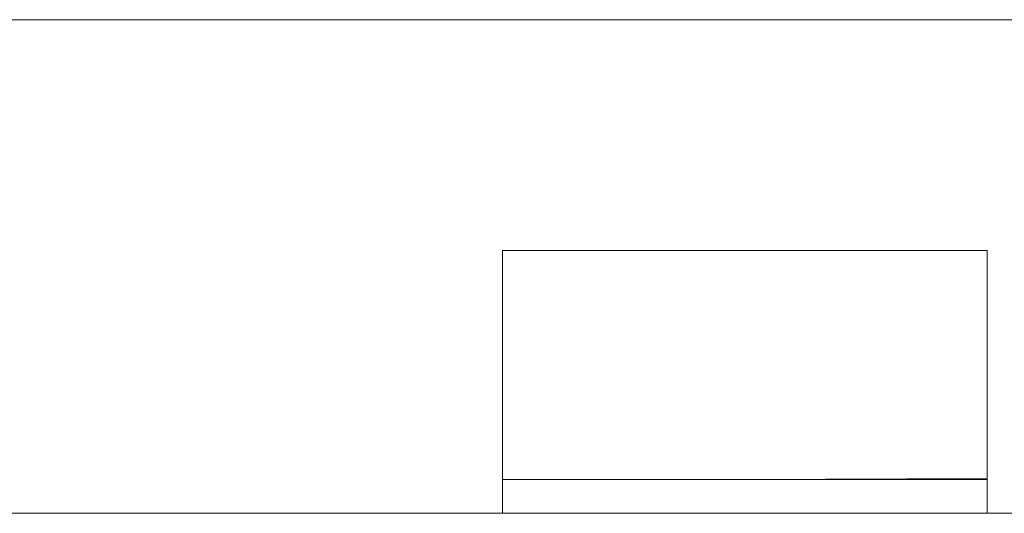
# Model space of a CAD drawing. Header units: millimetres. Extents: x -850 to 154668, y -24973 to 71030.
# Tile 45 of 212: x 41324 to 41425, y 22823 to 22874. Entities that reach past the tile are written whole.
import ezdxf

# ---------------------------------------------------------------- set-up
doc = ezdxf.new("R2010")
doc.units = ezdxf.units.MM
doc.header["$MEASUREMENT"] = 0
doc.layers.add('New_66 Transportvoorzieningen', color=7, linetype='Continuous')

# ---------------------------------------------------------------- blocks, each defined once
blk = doc.blocks.new('#2D lift easy 1462x1520')
at = {"layer": 'New_66 Transportvoorzieningen', "color": 7, "linetype": 'Continuous', "lineweight": 0}
for p, q in [((368.38, 14334.85), (368.38, 12905.85)), ((419.35, 13890.35), (419.35, 13350.35)), ((419.35, 13890.35), (419.35, 13350.35)), ((419.35, 13890.35), (419.35, 13350.35)), ((419.35, 13890.35), (419.35, 13350.35)), ((419.35, 13890.35), (419.35, 13350.35)), ((419.35, 13890.35), (419.35, 13350.35)), ((419.35, 13890.35), (419.35, 13350.35)), ((419.35, 13890.35), (419.35, 13350.35)), ((419.35, 13890.35), (419.35, 13350.35)), ((419.35, 13890.35), (419.35, 13350.35)), ((371.74, 13716.21), (368.38, 13716.21)), ((371.88, 13716.21), (371.74, 13716.21)), ((371.88, 13716.21), (371.92, 13716.21)), ((371.88, 13716.21), (371.88, 13666.21)), ((371.92, 13716.21), (371.97, 13716.21)), ((383.45, 13716.21), (371.97, 13716.21)), ((392.44, 13716.21), (383.45, 13716.21)), ((392.44, 13716.21), (392.51, 13716.21)), ((392.51, 13716.21), (392.61, 13716.21)), ((392.61, 13716.21), (392.69, 13716.21)), ((392.69, 13716.21), (392.77, 13716.21)), ((392.8, 13716.21), (392.77, 13716.21)), ((393.13, 13716.21), (392.8, 13716.21)), ((395.5, 13716.21), (393.13, 13716.21)), ((395.51, 13716.21), (395.5, 13716.21)), ((395.51, 13666.21), (395.51, 13716.21)), ((371.88, 13706.21), (371.88, 13706.21)), ((371.88, 13691.21), (371.88, 13691.21)), ((371.88, 13691.21), (371.97, 13666.21)), ((368.38, 13666.21), (371.74, 13666.21)), ((371.74, 13666.21), (371.88, 13666.21)), ((371.89, 13666.21), (371.88, 13666.21)), ((371.97, 13666.21), (371.89, 13666.21)), ((371.97, 13666.21), (371.99, 13666.21)), ((371.99, 13666.21), (372.01, 13666.21)), ((372.01, 13666.21), (372.03, 13666.21)), ((372.03, 13666.21), (372.05, 13666.21)), ((372.05, 13666.21), (372.06, 13666.21)), ((372.06, 13666.21), (372.08, 13666.21)), ((372.08, 13666.21), (372.1, 13666.21)), ((372.1, 13666.21), (372.12, 13666.21)), ((372.12, 13666.21), (372.15, 13666.21)), ((372.15, 13666.21), (372.17, 13666.21)), ((372.17, 13666.21), (372.19, 13666.21)), ((372.19, 13666.21), (372.21, 13666.21)), ((372.21, 13666.21), (372.23, 13666.21)), ((372.23, 13666.21), (372.25, 13666.21)), ((372.25, 13666.21), (372.27, 13666.21)), ((372.27, 13666.21), (372.3, 13666.21)), ((372.3, 13666.21), (372.32, 13666.21)), ((372.32, 13666.21), (372.34, 13666.21)), ((372.34, 13666.21), (372.37, 13666.21)), ((372.37, 13666.21), (372.39, 13666.21)), ((372.39, 13666.21), (372.41, 13666.21)), ((372.41, 13666.21), (372.44, 13666.21)), ((372.44, 13666.21), (372.46, 13666.21)), ((372.46, 13666.21), (372.48, 13666.21)), ((372.48, 13666.21), (372.51, 13666.21)), ((372.51, 13666.21), (372.53, 13666.21)), ((372.53, 13666.21), (372.56, 13666.21)), ((372.56, 13666.21), (372.58, 13666.21)), ((372.58, 13666.21), (372.61, 13666.21)), ((372.61, 13666.21), (372.63, 13666.21)), ((372.63, 13666.21), (372.66, 13666.21)), ((372.66, 13666.21), (372.68, 13666.21)), ((372.68, 13666.21), (372.71, 13666.21)), ((372.71, 13666.21), (372.73, 13666.21)), ((372.73, 13666.21), (372.76, 13666.21)), ((372.76, 13666.21), (372.78, 13666.21)), ((372.78, 13666.21), (372.81, 13666.21)), ((372.81, 13666.21), (372.83, 13666.21)), ((372.83, 13666.21), (372.86, 13666.21)), ((372.86, 13666.21), (372.88, 13666.21)), ((372.88, 13666.21), (372.91, 13666.21)), ((372.91, 13666.21), (372.93, 13666.21)), ((372.93, 13666.21), (372.96, 13666.21)), ((372.96, 13666.21), (372.98, 13666.21)), ((372.98, 13666.21), (373.01, 13666.21)), ((373.01, 13666.21), (373.04, 13666.21)), ((373.04, 13666.21), (373.06, 13666.21)), ((373.06, 13666.21), (373.09, 13666.21)), ((373.09, 13666.21), (373.11, 13666.21)), ((373.11, 13666.21), (373.14, 13666.21)), ((373.14, 13666.21), (373.16, 13666.21)), ((373.16, 13666.21), (373.19, 13666.21)), ((373.19, 13666.21), (373.21, 13666.21)), ((373.21, 13666.21), (373.24, 13666.21)), ((373.24, 13666.21), (373.27, 13666.21)), ((373.27, 13666.21), (373.29, 13666.21)), ((373.29, 13666.21), (373.32, 13666.21)), ((373.32, 13666.21), (373.34, 13666.21)), ((373.34, 13666.21), (373.37, 13666.21)), ((373.37, 13666.21), (373.39, 13666.21)), ((373.39, 13666.21), (373.42, 13666.21)), ((373.42, 13666.21), (373.44, 13666.21)), ((373.44, 13666.21), (373.47, 13666.21)), ((373.47, 13666.21), (373.49, 13666.21)), ((373.49, 13666.21), (373.52, 13666.21)), ((373.52, 13666.21), (373.54, 13666.21)), ((373.54, 13666.21), (373.57, 13666.21)), ((373.57, 13666.21), (373.59, 13666.21)), ((373.59, 13666.21), (373.61, 13666.21)), ((373.61, 13666.21), (373.64, 13666.21)), ((373.64, 13666.21), (373.66, 13666.21)), ((373.66, 13666.21), (373.69, 13666.21)), ((373.69, 13666.21), (373.71, 13666.21)), ((373.71, 13666.21), (373.74, 13666.21)), ((373.74, 13666.21), (373.76, 13666.21)), ((373.76, 13666.21), (373.78, 13666.21)), ((373.78, 13666.21), (373.81, 13666.21)), ((373.81, 13666.21), (373.83, 13666.21)), ((373.83, 13666.21), (373.85, 13666.21)), ((373.85, 13666.21), (373.88, 13666.21)), ((373.88, 13666.21), (373.9, 13666.21)), ((373.9, 13666.21), (373.93, 13666.21)), ((373.93, 13666.21), (373.95, 13666.21)), ((373.95, 13666.21), (373.97, 13666.21)), ((373.97, 13666.21), (374, 13666.21)), ((374, 13666.21), (374.02, 13666.21)), ((374.02, 13666.21), (374.04, 13666.21)), ((374.04, 13666.21), (374.06, 13666.21)), ((374.06, 13666.21), (374.09, 13666.21)), ((374.09, 13666.21), (374.11, 13666.21)), ((374.11, 13666.21), (374.13, 13666.21)), ((374.13, 13666.21), (374.16, 13666.21)), ((374.16, 13666.21), (374.18, 13666.21)), ((374.18, 13666.21), (374.2, 13666.21)), ((374.2, 13666.21), (374.23, 13666.21)), ((374.23, 13666.21), (374.25, 13666.21)), ((374.25, 13666.21), (374.27, 13666.21)), ((374.27, 13666.21), (374.3, 13666.21)), ((374.3, 13666.21), (374.32, 13666.21)), ((374.32, 13666.21), (374.34, 13666.21)), ((374.34, 13666.21), (374.37, 13666.21)), ((374.37, 13666.21), (374.39, 13666.21)), ((374.39, 13666.21), (374.41, 13666.21)), ((374.41, 13666.21), (374.44, 13666.21)), ((374.44, 13666.21), (374.46, 13666.21)), ((374.46, 13666.21), (374.48, 13666.21)), ((374.48, 13666.21), (374.51, 13666.21)), ((374.51, 13666.21), (374.53, 13666.21)), ((374.53, 13666.21), (374.56, 13666.21)), ((374.56, 13666.21), (374.58, 13666.21)), ((374.58, 13666.21), (374.6, 13666.21)), ((374.6, 13666.21), (374.63, 13666.21)), ((374.63, 13666.21), (374.65, 13666.21)), ((374.65, 13666.21), (374.68, 13666.21)), ((374.68, 13666.21), (374.7, 13666.21)), ((374.7, 13666.21), (374.73, 13666.21)), ((374.73, 13666.21), (374.75, 13666.21)), ((374.75, 13666.21), (374.77, 13666.21)), ((374.77, 13666.21), (374.8, 13666.21)), ((374.8, 13666.21), (374.82, 13666.21)), ((374.82, 13666.21), (374.85, 13666.21)), ((374.85, 13666.21), (374.87, 13666.21)), ((374.87, 13666.21), (374.9, 13666.21)), ((374.9, 13666.21), (374.92, 13666.21)), ((374.92, 13666.21), (374.95, 13666.21)), ((374.95, 13666.21), (374.97, 13666.21)), ((374.97, 13666.21), (375, 13666.21)), ((375, 13666.21), (375.02, 13666.21)), ((375.02, 13666.21), (375.05, 13666.21)), ((375.05, 13666.21), (375.07, 13666.21)), ((375.07, 13666.21), (375.1, 13666.21)), ((375.1, 13666.21), (375.12, 13666.21)), ((375.12, 13666.21), (375.15, 13666.21)), ((375.15, 13666.21), (375.17, 13666.21)), ((375.17, 13666.21), (375.2, 13666.21)), ((375.2, 13666.21), (375.22, 13666.21)), ((375.22, 13666.21), (375.25, 13666.21)), ((375.25, 13666.21), (375.27, 13666.21)), ((375.27, 13666.21), (375.3, 13666.21)), ((375.3, 13666.21), (375.32, 13666.21)), ((375.32, 13666.21), (375.34, 13666.21)), ((375.34, 13666.21), (375.37, 13666.21)), ((375.37, 13666.21), (375.39, 13666.21)), ((375.39, 13666.21), (375.41, 13666.21)), ((375.41, 13666.21), (375.44, 13666.21)), ((375.44, 13666.21), (375.46, 13666.21)), ((375.46, 13666.21), (375.49, 13666.21)), ((375.49, 13666.21), (375.51, 13666.21)), ((375.51, 13666.21), (375.53, 13666.21)), ((375.53, 13666.21), (375.55, 13666.21)), ((375.55, 13666.21), (375.58, 13666.21)), ((375.58, 13666.21), (375.6, 13666.21)), ((375.6, 13666.21), (375.62, 13666.21)), ((375.62, 13666.21), (375.65, 13666.21)), ((375.65, 13666.21), (375.67, 13666.21)), ((375.67, 13666.21), (375.69, 13666.21)), ((375.69, 13666.21), (375.71, 13666.21)), ((375.71, 13666.21), (375.74, 13666.21)), ((375.74, 13666.21), (375.76, 13666.21)), ((375.76, 13666.21), (375.78, 13666.21)), ((375.78, 13666.21), (375.8, 13666.21)), ((375.8, 13666.21), (375.82, 13666.21)), ((375.82, 13666.21), (375.85, 13666.21)), ((375.85, 13666.21), (375.87, 13666.21)), ((375.87, 13666.21), (375.89, 13666.21)), ((375.89, 13666.21), (375.91, 13666.21)), ((375.91, 13666.21), (375.94, 13666.21)), ((375.94, 13666.21), (375.96, 13666.21)), ((375.96, 13666.21), (375.98, 13666.21)), ((375.98, 13666.21), (376, 13666.21)), ((376, 13666.21), (376.03, 13666.21)), ((376.03, 13666.21), (376.05, 13666.21)), ((376.05, 13666.21), (376.07, 13666.21)), ((376.07, 13666.21), (376.09, 13666.21)), ((376.09, 13666.21), (376.12, 13666.21)), ((376.12, 13666.21), (376.14, 13666.21)), ((376.14, 13666.21), (376.16, 13666.21)), ((376.16, 13666.21), (376.19, 13666.21)), ((376.19, 13666.21), (376.21, 13666.21)), ((376.21, 13666.21), (376.23, 13666.21)), ((376.23, 13666.21), (376.26, 13666.21)), ((376.26, 13666.21), (376.28, 13666.21)), ((376.28, 13666.21), (376.3, 13666.21)), ((376.3, 13666.21), (376.33, 13666.21)), ((376.33, 13666.21), (376.35, 13666.21)), ((376.35, 13666.21), (376.37, 13666.21)), ((376.37, 13666.21), (376.4, 13666.21)), ((376.4, 13666.21), (376.42, 13666.21)), ((376.42, 13666.21), (376.45, 13666.21)), ((376.45, 13666.21), (376.47, 13666.21)), ((376.47, 13666.21), (376.49, 13666.21)), ((376.49, 13666.21), (376.52, 13666.21)), ((376.52, 13666.21), (376.54, 13666.21)), ((376.54, 13666.21), (376.57, 13666.21)), ((376.57, 13666.21), (376.59, 13666.21)), ((376.59, 13666.21), (376.62, 13666.21)), ((376.62, 13666.21), (376.64, 13666.21)), ((376.64, 13666.21), (376.66, 13666.21)), ((376.66, 13666.21), (376.69, 13666.21)), ((376.69, 13666.21), (376.71, 13666.21)), ((376.71, 13666.21), (376.74, 13666.21)), ((376.74, 13666.21), (376.76, 13666.21)), ((376.76, 13666.21), (376.79, 13666.21)), ((376.79, 13666.21), (376.81, 13666.21)), ((376.81, 13666.21), (376.83, 13666.21)), ((376.83, 13666.21), (376.86, 13666.21)), ((376.86, 13666.21), (376.88, 13666.21)), ((376.88, 13666.21), (376.9, 13666.21)), ((376.9, 13666.21), (376.93, 13666.21)), ((376.93, 13666.21), (376.95, 13666.21)), ((376.95, 13666.21), (376.98, 13666.21)), ((376.98, 13666.21), (377, 13666.21)), ((377, 13666.21), (377.02, 13666.21)), ((377.02, 13666.21), (377.04, 13666.21)), ((377.04, 13666.21), (377.07, 13666.21)), ((377.07, 13666.21), (377.09, 13666.21)), ((377.09, 13666.21), (377.11, 13666.21)), ((377.11, 13666.21), (377.14, 13666.21)), ((377.14, 13666.21), (377.16, 13666.21)), ((377.16, 13666.21), (377.18, 13666.21)), ((377.18, 13666.21), (377.2, 13666.21)), ((377.2, 13666.21), (377.23, 13666.21)), ((377.23, 13666.21), (377.25, 13666.21)), ((377.25, 13666.21), (377.27, 13666.21)), ((377.27, 13666.21), (377.29, 13666.21)), ((377.29, 13666.21), (377.31, 13666.21)), ((377.31, 13666.21), (377.34, 13666.21)), ((377.34, 13666.21), (377.36, 13666.21)), ((377.36, 13666.21), (377.38, 13666.21)), ((377.38, 13666.21), (377.4, 13666.21)), ((377.4, 13666.21), (377.42, 13666.21)), ((377.42, 13666.21), (377.45, 13666.21)), ((377.45, 13666.21), (377.47, 13666.21)), ((377.47, 13666.21), (377.49, 13666.21)), ((377.49, 13666.21), (377.51, 13666.21)), ((377.51, 13666.21), (377.53, 13666.21)), ((377.53, 13666.21), (377.56, 13666.21)), ((377.56, 13666.21), (377.58, 13666.21)), ((377.58, 13666.21), (377.6, 13666.21)), ((377.6, 13666.21), (377.62, 13666.21)), ((377.62, 13666.21), (377.65, 13666.21)), ((377.65, 13666.21), (377.67, 13666.21)), ((377.67, 13666.21), (377.69, 13666.21)), ((377.69, 13666.21), (377.71, 13666.21)), ((377.71, 13666.21), (377.74, 13666.21)), ((377.74, 13666.21), (377.76, 13666.21)), ((377.76, 13666.21), (377.78, 13666.21)), ((377.78, 13666.21), (377.8, 13666.21)), ((377.8, 13666.21), (377.83, 13666.21)), ((377.83, 13666.21), (377.85, 13666.21)), ((377.85, 13666.21), (377.87, 13666.21)), ((377.87, 13666.21), (377.9, 13666.21)), ((377.9, 13666.21), (377.92, 13666.21)), ((377.92, 13666.21), (377.94, 13666.21)), ((377.94, 13666.21), (377.97, 13666.21)), ((377.97, 13666.21), (377.99, 13666.21)), ((377.99, 13666.21), (378.02, 13666.21)), ((378.02, 13666.21), (378.04, 13666.21)), ((378.04, 13666.21), (378.06, 13666.21)), ((378.06, 13666.21), (378.09, 13666.21)), ((378.09, 13666.21), (378.11, 13666.21)), ((378.11, 13666.21), (378.13, 13666.21)), ((378.13, 13666.21), (378.16, 13666.21)), ((378.16, 13666.21), (378.18, 13666.21)), ((378.18, 13666.21), (378.21, 13666.21)), ((378.21, 13666.21), (378.23, 13666.21)), ((378.23, 13666.21), (378.25, 13666.21)), ((378.25, 13666.21), (378.28, 13666.21)), ((378.28, 13666.21), (378.3, 13666.21)), ((378.3, 13666.21), (378.33, 13666.21)), ((378.33, 13666.21), (378.35, 13666.21)), ((378.35, 13666.21), (378.37, 13666.21)), ((378.37, 13666.21), (378.4, 13666.21)), ((378.4, 13666.21), (378.42, 13666.21)), ((378.42, 13666.21), (378.44, 13666.21)), ((378.44, 13666.21), (378.47, 13666.21)), ((378.47, 13666.21), (378.49, 13666.21)), ((378.49, 13666.21), (378.51, 13666.21)), ((378.51, 13666.21), (378.54, 13666.21)), ((378.54, 13666.21), (378.56, 13666.21)), ((378.56, 13666.21), (378.58, 13666.21)), ((378.58, 13666.21), (378.61, 13666.21)), ((378.61, 13666.21), (378.63, 13666.21)), ((378.63, 13666.21), (378.65, 13666.21)), ((378.65, 13666.21), (378.67, 13666.21)), ((378.67, 13666.21), (378.7, 13666.21)), ((378.7, 13666.21), (378.72, 13666.21)), ((378.72, 13666.21), (378.74, 13666.21)), ((378.74, 13666.21), (378.76, 13666.21)), ((378.76, 13666.21), (378.79, 13666.21)), ((378.79, 13666.21), (378.81, 13666.21)), ((378.81, 13666.21), (378.83, 13666.21)), ((378.83, 13666.21), (378.85, 13666.21)), ((378.85, 13666.21), (378.87, 13666.21)), ((378.87, 13666.21), (378.89, 13666.21)), ((378.89, 13666.21), (378.92, 13666.21)), ((378.92, 13666.21), (378.94, 13666.21)), ((378.94, 13666.21), (378.96, 13666.21)), ((378.96, 13666.21), (378.98, 13666.21)), ((378.98, 13666.21), (379, 13666.21)), ((379, 13666.21), (379.03, 13666.21)), ((379.03, 13666.21), (379.05, 13666.21)), ((379.05, 13666.21), (379.07, 13666.21)), ((379.07, 13666.21), (379.09, 13666.21)), ((379.09, 13666.21), (379.11, 13666.21)), ((379.11, 13666.21), (379.13, 13666.21)), ((379.13, 13666.21), (379.16, 13666.21)), ((379.16, 13666.21), (379.18, 13666.21)), ((379.18, 13666.21), (379.2, 13666.21)), ((379.2, 13666.21), (379.22, 13666.21)), ((379.22, 13666.21), (379.24, 13666.21)), ((379.24, 13666.21), (379.26, 13666.21)), ((379.26, 13666.21), (379.29, 13666.21)), ((379.29, 13666.21), (379.31, 13666.21)), ((379.31, 13666.21), (379.33, 13666.21)), ((379.33, 13666.21), (379.35, 13666.21)), ((379.35, 13666.21), (379.37, 13666.21)), ((379.37, 13666.21), (379.4, 13666.21)), ((379.4, 13666.21), (379.42, 13666.21)), ((379.42, 13666.21), (379.44, 13666.21)), ((379.44, 13666.21), (379.46, 13666.21)), ((379.46, 13666.21), (379.48, 13666.21)), ((379.48, 13666.21), (379.51, 13666.21)), ((379.51, 13666.21), (379.53, 13666.21)), ((379.53, 13666.21), (379.55, 13666.21)), ((379.55, 13666.21), (379.57, 13666.21)), ((379.57, 13666.21), (379.59, 13666.21)), ((379.59, 13666.21), (379.62, 13666.21)), ((379.62, 13666.21), (379.64, 13666.21)), ((379.64, 13666.21), (379.66, 13666.21)), ((379.66, 13666.21), (379.68, 13666.21)), ((379.68, 13666.21), (379.71, 13666.21)), ((379.71, 13666.21), (379.73, 13666.21)), ((379.73, 13666.21), (379.75, 13666.21)), ((379.75, 13666.21), (379.77, 13666.21)), ((379.77, 13666.21), (379.8, 13666.21)), ((379.8, 13666.21), (379.82, 13666.21)), ((379.82, 13666.21), (379.84, 13666.21)), ((379.84, 13666.21), (379.86, 13666.21)), ((379.86, 13666.21), (379.88, 13666.21)), ((379.88, 13666.21), (379.91, 13666.21)), ((379.91, 13666.21), (379.93, 13666.21)), ((379.93, 13666.21), (379.95, 13666.21)), ((379.95, 13666.21), (379.97, 13666.21)), ((379.97, 13666.21), (380, 13666.21)), ((380, 13666.21), (380.02, 13666.21)), ((380.02, 13666.21), (380.04, 13666.21)), ((380.04, 13666.21), (380.06, 13666.21)), ((380.06, 13666.21), (380.08, 13666.21)), ((380.08, 13666.21), (380.11, 13666.21)), ((380.11, 13666.21), (380.13, 13666.21)), ((380.13, 13666.21), (380.15, 13666.21)), ((380.15, 13666.21), (380.17, 13666.21)), ((380.17, 13666.21), (380.19, 13666.21)), ((380.19, 13666.21), (380.22, 13666.21)), ((380.22, 13666.21), (380.24, 13666.21)), ((380.24, 13666.21), (380.26, 13666.21)), ((380.26, 13666.21), (380.28, 13666.21)), ((380.28, 13666.21), (380.3, 13666.21)), ((380.3, 13666.21), (380.33, 13666.21)), ((380.33, 13666.21), (380.35, 13666.21)), ((380.35, 13666.21), (380.37, 13666.21)), ((380.37, 13666.21), (380.39, 13666.21)), ((380.39, 13666.21), (380.41, 13666.21)), ((380.41, 13666.21), (380.43, 13666.21)), ((380.43, 13666.21), (380.45, 13666.21)), ((380.45, 13666.21), (380.48, 13666.21)), ((380.48, 13666.21), (380.5, 13666.21)), ((380.5, 13666.21), (380.52, 13666.21)), ((380.52, 13666.21), (380.54, 13666.21)), ((380.54, 13666.21), (380.56, 13666.21)), ((380.56, 13666.21), (380.58, 13666.21)), ((380.58, 13666.21), (380.6, 13666.21)), ((380.6, 13666.21), (380.63, 13666.21)), ((380.63, 13666.21), (380.65, 13666.21)), ((380.65, 13666.21), (380.67, 13666.21)), ((380.67, 13666.21), (380.69, 13666.21)), ((380.69, 13666.21), (380.71, 13666.21)), ((380.71, 13666.21), (380.73, 13666.21)), ((380.73, 13666.21), (380.75, 13666.21)), ((380.75, 13666.21), (380.77, 13666.21)), ((380.77, 13666.21), (380.8, 13666.21)), ((380.8, 13666.21), (380.82, 13666.21)), ((380.82, 13666.21), (380.84, 13666.21)), ((380.84, 13666.21), (380.86, 13666.21)), ((380.86, 13666.21), (380.88, 13666.21)), ((380.88, 13666.21), (380.9, 13666.21)), ((380.9, 13666.21), (380.92, 13666.21)), ((380.92, 13666.21), (380.94, 13666.21)), ((380.94, 13666.21), (380.97, 13666.21)), ((380.97, 13666.21), (380.99, 13666.21)), ((380.99, 13666.21), (381.01, 13666.21)), ((381.01, 13666.21), (381.03, 13666.21)), ((381.03, 13666.21), (381.05, 13666.21)), ((381.05, 13666.21), (381.07, 13666.21)), ((381.07, 13666.21), (381.09, 13666.21)), ((381.09, 13666.21), (381.11, 13666.21)), ((381.11, 13666.21), (381.13, 13666.21)), ((381.13, 13666.21), (381.15, 13666.21)), ((381.15, 13666.21), (381.18, 13666.21)), ((381.18, 13666.21), (381.2, 13666.21)), ((381.2, 13666.21), (381.22, 13666.21)), ((381.22, 13666.21), (381.24, 13666.21)), ((381.24, 13666.21), (381.26, 13666.21)), ((381.26, 13666.21), (381.28, 13666.21)), ((381.28, 13666.21), (381.3, 13666.21)), ((381.3, 13666.21), (381.32, 13666.21)), ((381.32, 13666.21), (381.34, 13666.21)), ((381.34, 13666.21), (381.37, 13666.21)), ((381.37, 13666.21), (381.39, 13666.21)), ((381.39, 13666.21), (381.41, 13666.21)), ((381.41, 13666.21), (381.43, 13666.21)), ((381.43, 13666.21), (381.45, 13666.21)), ((381.45, 13666.21), (381.47, 13666.21)), ((381.47, 13666.21), (381.49, 13666.21)), ((381.49, 13666.21), (381.51, 13666.21)), ((381.51, 13666.21), (381.53, 13666.21)), ((381.53, 13666.21), (381.55, 13666.21)), ((381.55, 13666.21), (381.58, 13666.21)), ((381.58, 13666.21), (381.6, 13666.21)), ((381.6, 13666.21), (381.62, 13666.21)), ((381.62, 13666.21), (381.64, 13666.21)), ((381.64, 13666.21), (381.66, 13666.21)), ((381.66, 13666.21), (381.68, 13666.21)), ((381.68, 13666.21), (381.7, 13666.21)), ((381.7, 13666.21), (381.72, 13666.21)), ((381.72, 13666.21), (381.74, 13666.21)), ((381.74, 13666.21), (381.77, 13666.21)), ((381.77, 13666.21), (381.79, 13666.21)), ((381.79, 13666.21), (381.81, 13666.21)), ((381.81, 13666.21), (381.83, 13666.21)), ((381.83, 13666.21), (381.85, 13666.21)), ((381.85, 13666.21), (381.87, 13666.21)), ((381.87, 13666.21), (381.89, 13666.21)), ((381.89, 13666.21), (381.91, 13666.21)), ((381.91, 13666.21), (381.93, 13666.21)), ((381.93, 13666.21), (381.95, 13666.21)), ((381.95, 13666.21), (381.98, 13666.21)), ((381.98, 13666.21), (382, 13666.21)), ((382, 13666.21), (382.02, 13666.21)), ((382.02, 13666.21), (382.04, 13666.21)), ((382.04, 13666.21), (382.06, 13666.21)), ((382.06, 13666.21), (382.08, 13666.21)), ((382.08, 13666.21), (382.1, 13666.21)), ((382.1, 13666.21), (382.12, 13666.21)), ((382.12, 13666.21), (382.14, 13666.21)), ((382.14, 13666.21), (382.16, 13666.21)), ((382.16, 13666.21), (382.18, 13666.21)), ((382.18, 13666.21), (382.2, 13666.21)), ((382.2, 13666.21), (382.23, 13666.21)), ((382.23, 13666.21), (382.25, 13666.21)), ((382.25, 13666.21), (382.27, 13666.21)), ((382.27, 13666.21), (382.29, 13666.21)), ((382.29, 13666.21), (382.31, 13666.21)), ((382.31, 13666.21), (382.33, 13666.21)), ((382.33, 13666.21), (382.35, 13666.21)), ((382.35, 13666.21), (382.37, 13666.21)), ((382.37, 13666.21), (382.39, 13666.21)), ((382.39, 13666.21), (382.41, 13666.21)), ((382.41, 13666.21), (382.43, 13666.21)), ((382.43, 13666.21), (382.45, 13666.21)), ((382.45, 13666.21), (382.47, 13666.21)), ((382.47, 13666.21), (382.5, 13666.21)), ((382.5, 13666.21), (382.52, 13666.21)), ((382.52, 13666.21), (382.54, 13666.21)), ((382.54, 13666.21), (382.56, 13666.21)), ((382.56, 13666.21), (382.58, 13666.21)), ((382.58, 13666.21), (382.6, 13666.21)), ((382.6, 13666.21), (382.62, 13666.21)), ((382.62, 13666.21), (382.64, 13666.21)), ((382.64, 13666.21), (382.66, 13666.21)), ((382.66, 13666.21), (382.68, 13666.21)), ((382.68, 13666.21), (382.7, 13666.21)), ((382.7, 13666.21), (382.72, 13666.21)), ((382.72, 13666.21), (382.75, 13666.21)), ((382.75, 13666.21), (382.77, 13666.21)), ((382.77, 13666.21), (382.79, 13666.21)), ((382.79, 13666.21), (382.81, 13666.21)), ((382.81, 13666.21), (382.83, 13666.21)), ((382.83, 13666.21), (382.85, 13666.21)), ((382.85, 13666.21), (382.87, 13666.21)), ((382.87, 13666.21), (382.89, 13666.21)), ((382.89, 13666.21), (382.91, 13666.21)), ((382.91, 13666.21), (382.93, 13666.21)), ((382.93, 13666.21), (382.96, 13666.21)), ((382.96, 13666.21), (382.98, 13666.21)), ((382.98, 13666.21), (383, 13666.21)), ((383, 13666.21), (383.02, 13666.21)), ((383.02, 13666.21), (383.04, 13666.21)), ((383.04, 13666.21), (383.06, 13666.21)), ((383.06, 13666.21), (383.08, 13666.21)), ((383.08, 13666.21), (383.1, 13666.21)), ((383.1, 13666.21), (383.12, 13666.21)), ((383.12, 13666.21), (383.14, 13666.21)), ((383.14, 13666.21), (383.17, 13666.21)), ((383.17, 13666.21), (383.19, 13666.21)), ((383.19, 13666.21), (383.21, 13666.21)), ((383.21, 13666.21), (383.23, 13666.21)), ((383.23, 13666.21), (383.25, 13666.21)), ((383.25, 13666.21), (383.27, 13666.21)), ((383.27, 13666.21), (383.29, 13666.21)), ((383.29, 13666.21), (383.31, 13666.21)), ((383.31, 13666.21), (383.33, 13666.21)), ((383.33, 13666.21), (383.35, 13666.21)), ((383.35, 13666.21), (383.37, 13666.21)), ((383.37, 13666.21), (383.4, 13666.21)), ((383.4, 13666.21), (383.42, 13666.21)), ((383.42, 13666.21), (383.44, 13666.21)), ((383.44, 13666.21), (383.46, 13666.21)), ((383.46, 13666.21), (383.48, 13666.21)), ((383.48, 13666.21), (383.5, 13666.21)), ((383.5, 13666.21), (383.52, 13666.21)), ((383.52, 13666.21), (383.54, 13666.21)), ((383.54, 13666.21), (383.56, 13666.21)), ((383.56, 13666.21), (383.58, 13666.21)), ((383.58, 13666.21), (383.6, 13666.21)), ((383.6, 13666.21), (383.62, 13666.21)), ((383.62, 13666.21), (383.64, 13666.21)), ((383.64, 13666.21), (383.66, 13666.21)), ((383.66, 13666.21), (383.68, 13666.21)), ((383.68, 13666.21), (383.7, 13666.21)), ((383.7, 13666.21), (383.72, 13666.21)), ((383.72, 13666.21), (383.74, 13666.21)), ((383.74, 13666.21), (383.76, 13666.21)), ((383.76, 13666.21), (383.78, 13666.21)), ((383.78, 13666.21), (383.8, 13666.21)), ((383.8, 13666.21), (383.82, 13666.21)), ((383.82, 13666.21), (383.84, 13666.21)), ((383.84, 13666.21), (383.86, 13666.21)), ((383.86, 13666.21), (383.88, 13666.21)), ((383.88, 13666.21), (383.9, 13666.21)), ((383.9, 13666.21), (383.92, 13666.21)), ((383.92, 13666.21), (383.94, 13666.21)), ((383.94, 13666.21), (383.96, 13666.21)), ((383.96, 13666.21), (383.98, 13666.21)), ((383.98, 13666.21), (384, 13666.21)), ((384, 13666.21), (384.02, 13666.21)), ((384.02, 13666.21), (384.04, 13666.21)), ((384.04, 13666.21), (384.06, 13666.21)), ((384.06, 13666.21), (384.08, 13666.21)), ((384.08, 13666.21), (384.1, 13666.21)), ((384.1, 13666.21), (384.11, 13666.21)), ((384.11, 13666.21), (384.13, 13666.21)), ((384.13, 13666.21), (384.15, 13666.21)), ((384.15, 13666.21), (384.17, 13666.21)), ((384.17, 13666.21), (384.19, 13666.21)), ((384.19, 13666.21), (384.21, 13666.21)), ((384.21, 13666.21), (384.23, 13666.21)), ((384.23, 13666.21), (384.25, 13666.21)), ((384.25, 13666.21), (384.27, 13666.21)), ((384.27, 13666.21), (384.29, 13666.21)), ((384.29, 13666.21), (384.31, 13666.21)), ((384.31, 13666.21), (384.33, 13666.21)), ((384.33, 13666.21), (384.35, 13666.21)), ((384.35, 13666.21), (384.37, 13666.21)), ((384.37, 13666.21), (384.39, 13666.21)), ((384.39, 13666.21), (384.41, 13666.21)), ((384.41, 13666.21), (384.43, 13666.21)), ((384.43, 13666.21), (384.45, 13666.21)), ((384.45, 13666.21), (384.47, 13666.21)), ((384.47, 13666.21), (384.49, 13666.21)), ((384.49, 13666.21), (384.51, 13666.21)), ((384.51, 13666.21), (384.53, 13666.21)), ((384.53, 13666.21), (384.55, 13666.21)), ((384.55, 13666.21), (384.57, 13666.21)), ((384.57, 13666.21), (384.59, 13666.21)), ((384.59, 13666.21), (384.61, 13666.21)), ((384.61, 13666.21), (384.63, 13666.21)), ((384.63, 13666.21), (384.65, 13666.21)), ((384.65, 13666.21), (384.67, 13666.21)), ((384.67, 13666.21), (384.69, 13666.21)), ((384.69, 13666.21), (384.71, 13666.21)), ((384.71, 13666.21), (384.73, 13666.21)), ((384.73, 13666.21), (384.75, 13666.21)), ((384.75, 13666.21), (384.77, 13666.21)), ((384.77, 13666.21), (384.79, 13666.21)), ((384.79, 13666.21), (384.81, 13666.21)), ((384.81, 13666.21), (384.83, 13666.21)), ((384.83, 13666.21), (384.84, 13666.21)), ((384.84, 13666.21), (384.86, 13666.21)), ((384.86, 13666.21), (384.88, 13666.21)), ((384.88, 13666.21), (384.9, 13666.21)), ((384.9, 13666.21), (384.92, 13666.21)), ((384.92, 13666.21), (384.94, 13666.21)), ((384.94, 13666.21), (384.96, 13666.21)), ((384.96, 13666.21), (384.98, 13666.21)), ((384.98, 13666.21), (385, 13666.21)), ((385, 13666.21), (385.02, 13666.21)), ((385.02, 13666.21), (385.04, 13666.21)), ((385.04, 13666.21), (385.06, 13666.21)), ((385.06, 13666.21), (385.08, 13666.21)), ((385.08, 13666.21), (385.1, 13666.21)), ((385.1, 13666.21), (385.12, 13666.21)), ((385.12, 13666.21), (385.14, 13666.21)), ((385.14, 13666.21), (385.16, 13666.21)), ((385.16, 13666.21), (385.18, 13666.21)), ((385.18, 13666.21), (385.2, 13666.21)), ((385.2, 13666.21), (385.21, 13666.21)), ((385.21, 13666.21), (385.23, 13666.21)), ((385.23, 13666.21), (385.25, 13666.21)), ((385.25, 13666.21), (385.27, 13666.21)), ((385.27, 13666.21), (385.29, 13666.21)), ((385.29, 13666.21), (385.31, 13666.21)), ((385.31, 13666.21), (385.33, 13666.21)), ((385.33, 13666.21), (385.35, 13666.21)), ((385.35, 13666.21), (385.37, 13666.21)), ((385.37, 13666.21), (385.39, 13666.21)), ((385.39, 13666.21), (385.41, 13666.21)), ((385.41, 13666.21), (385.43, 13666.21)), ((385.43, 13666.21), (385.45, 13666.21)), ((385.45, 13666.21), (385.47, 13666.21)), ((385.47, 13666.21), (385.49, 13666.21)), ((385.49, 13666.21), (385.51, 13666.21)), ((385.51, 13666.21), (385.52, 13666.21)), ((385.52, 13666.21), (385.54, 13666.21)), ((385.54, 13666.21), (385.56, 13666.21)), ((385.56, 13666.21), (385.58, 13666.21)), ((385.58, 13666.21), (385.6, 13666.21)), ((385.6, 13666.21), (385.62, 13666.21)), ((385.62, 13666.21), (385.64, 13666.21)), ((385.64, 13666.21), (385.66, 13666.21)), ((385.66, 13666.21), (385.68, 13666.21)), ((385.68, 13666.21), (385.7, 13666.21)), ((385.7, 13666.21), (385.72, 13666.21)), ((385.72, 13666.21), (385.74, 13666.21)), ((385.74, 13666.21), (385.76, 13666.21)), ((385.76, 13666.21), (385.78, 13666.21)), ((385.78, 13666.21), (385.8, 13666.21)), ((385.8, 13666.21), (385.82, 13666.21)), ((385.82, 13666.21), (385.84, 13666.21)), ((385.84, 13666.21), (385.85, 13666.21)), ((385.85, 13666.21), (385.87, 13666.21)), ((385.87, 13666.21), (385.89, 13666.21)), ((385.89, 13666.21), (385.91, 13666.21)), ((385.91, 13666.21), (385.93, 13666.21)), ((385.93, 13666.21), (385.95, 13666.21)), ((385.95, 13666.21), (385.97, 13666.21)), ((385.97, 13666.21), (385.99, 13666.21)), ((385.99, 13666.21), (386.01, 13666.21)), ((386.01, 13666.21), (386.03, 13666.21)), ((386.03, 13666.21), (386.05, 13666.21)), ((386.05, 13666.21), (386.07, 13666.21)), ((386.07, 13666.21), (386.09, 13666.21)), ((386.09, 13666.21), (386.1, 13666.21)), ((386.1, 13666.21), (386.12, 13666.21)), ((386.12, 13666.21), (386.14, 13666.21)), ((386.14, 13666.21), (386.16, 13666.21)), ((386.16, 13666.21), (386.18, 13666.21)), ((386.18, 13666.21), (386.2, 13666.21)), ((386.2, 13666.21), (386.22, 13666.21)), ((386.22, 13666.21), (386.24, 13666.21)), ((386.24, 13666.21), (386.26, 13666.21)), ((386.26, 13666.21), (386.28, 13666.21)), ((386.28, 13666.21), (386.29, 13666.21)), ((386.29, 13666.21), (386.31, 13666.21)), ((386.31, 13666.21), (386.33, 13666.21)), ((386.33, 13666.21), (386.35, 13666.21)), ((386.35, 13666.21), (386.37, 13666.21)), ((386.37, 13666.21), (386.39, 13666.21)), ((386.39, 13666.21), (386.41, 13666.21)), ((386.41, 13666.21), (386.43, 13666.21)), ((386.43, 13666.21), (386.44, 13666.21)), ((386.44, 13666.21), (386.46, 13666.21)), ((386.46, 13666.21), (386.48, 13666.21)), ((386.48, 13666.21), (386.5, 13666.21)), ((386.5, 13666.21), (386.52, 13666.21)), ((386.52, 13666.21), (386.54, 13666.21)), ((386.54, 13666.21), (386.56, 13666.21)), ((386.56, 13666.21), (386.57, 13666.21)), ((386.57, 13666.21), (386.59, 13666.21)), ((386.59, 13666.21), (386.61, 13666.21)), ((386.61, 13666.21), (386.63, 13666.21)), ((386.63, 13666.21), (386.65, 13666.21)), ((386.65, 13666.21), (386.67, 13666.21)), ((386.67, 13666.21), (386.69, 13666.21)), ((386.69, 13666.21), (386.7, 13666.21)), ((386.7, 13666.21), (386.72, 13666.21)), ((386.72, 13666.21), (386.74, 13666.21)), ((386.74, 13666.21), (386.76, 13666.21)), ((386.76, 13666.21), (386.78, 13666.21)), ((386.78, 13666.21), (386.8, 13666.21)), ((386.8, 13666.21), (386.82, 13666.21)), ((386.82, 13666.21), (386.83, 13666.21)), ((386.83, 13666.21), (386.85, 13666.21)), ((386.85, 13666.21), (386.87, 13666.21)), ((386.87, 13666.21), (386.89, 13666.21)), ((386.89, 13666.21), (386.91, 13666.21)), ((386.91, 13666.21), (386.93, 13666.21)), ((386.93, 13666.21), (386.95, 13666.21)), ((386.95, 13666.21), (386.96, 13666.21)), ((386.96, 13666.21), (386.98, 13666.21)), ((386.98, 13666.21), (387, 13666.21)), ((387, 13666.21), (387.02, 13666.21)), ((387.02, 13666.21), (387.04, 13666.21)), ((387.04, 13666.21), (387.06, 13666.21)), ((387.06, 13666.21), (387.07, 13666.21)), ((387.07, 13666.21), (387.09, 13666.21)), ((387.09, 13666.21), (387.11, 13666.21)), ((387.11, 13666.21), (387.13, 13666.21)), ((387.13, 13666.21), (387.15, 13666.21)), ((387.15, 13666.21), (387.17, 13666.21)), ((387.17, 13666.21), (387.18, 13666.21)), ((387.18, 13666.21), (387.2, 13666.21)), ((387.2, 13666.21), (387.22, 13666.21)), ((387.22, 13666.21), (387.24, 13666.21)), ((387.24, 13666.21), (387.26, 13666.21)), ((387.26, 13666.21), (387.28, 13666.21)), ((387.28, 13666.21), (387.29, 13666.21)), ((387.29, 13666.21), (387.31, 13666.21)), ((387.31, 13666.21), (387.33, 13666.21)), ((387.33, 13666.21), (387.35, 13666.21)), ((387.35, 13666.21), (387.37, 13666.21)), ((387.37, 13666.21), (387.38, 13666.21)), ((387.38, 13666.21), (387.4, 13666.21)), ((387.4, 13666.21), (387.42, 13666.21)), ((387.42, 13666.21), (387.44, 13666.21)), ((387.44, 13666.21), (387.46, 13666.21)), ((387.46, 13666.21), (387.47, 13666.21)), ((387.47, 13666.21), (387.49, 13666.21)), ((387.49, 13666.21), (387.51, 13666.21)), ((387.51, 13666.21), (387.53, 13666.21)), ((387.53, 13666.21), (387.55, 13666.21)), ((387.55, 13666.21), (387.56, 13666.21)), ((387.56, 13666.21), (387.58, 13666.21)), ((387.58, 13666.21), (387.6, 13666.21)), ((387.6, 13666.21), (387.62, 13666.21)), ((387.62, 13666.21), (387.63, 13666.21)), ((387.63, 13666.21), (387.65, 13666.21)), ((387.65, 13666.21), (387.67, 13666.21)), ((387.67, 13666.21), (387.69, 13666.21)), ((387.69, 13666.21), (387.71, 13666.21)), ((387.71, 13666.21), (387.72, 13666.21)), ((387.72, 13666.21), (387.74, 13666.21)), ((387.74, 13666.21), (387.76, 13666.21)), ((387.76, 13666.21), (387.78, 13666.21)), ((387.78, 13666.21), (387.79, 13666.21)), ((387.79, 13666.21), (387.81, 13666.21)), ((387.81, 13666.21), (387.83, 13666.21)), ((387.83, 13666.21), (387.85, 13666.21)), ((387.85, 13666.21), (387.86, 13666.21)), ((387.86, 13666.21), (387.88, 13666.21)), ((387.88, 13666.21), (387.9, 13666.21)), ((387.9, 13666.21), (387.92, 13666.21)), ((387.92, 13666.21), (387.93, 13666.21)), ((387.93, 13666.21), (387.95, 13666.21)), ((387.95, 13666.21), (387.97, 13666.21)), ((387.97, 13666.21), (387.99, 13666.21)), ((387.99, 13666.21), (388.01, 13666.21)), ((388.01, 13666.21), (388.02, 13666.21)), ((388.02, 13666.21), (388.04, 13666.21)), ((388.04, 13666.21), (388.06, 13666.21)), ((388.06, 13666.21), (388.08, 13666.21)), ((388.08, 13666.21), (388.09, 13666.21)), ((388.09, 13666.21), (388.11, 13666.21)), ((388.11, 13666.21), (388.13, 13666.21)), ((388.13, 13666.21), (388.15, 13666.21)), ((388.15, 13666.21), (388.17, 13666.21)), ((388.17, 13666.21), (388.18, 13666.21)), ((388.18, 13666.21), (388.2, 13666.21)), ((388.2, 13666.21), (388.22, 13666.21)), ((388.22, 13666.21), (388.24, 13666.21)), ((388.24, 13666.21), (388.26, 13666.21)), ((388.26, 13666.21), (388.27, 13666.21)), ((388.27, 13666.21), (388.29, 13666.21)), ((388.29, 13666.21), (388.31, 13666.21)), ((388.31, 13666.21), (388.33, 13666.21)), ((388.33, 13666.21), (388.34, 13666.21)), ((388.34, 13666.21), (388.36, 13666.21)), ((388.36, 13666.21), (388.38, 13666.21)), ((388.38, 13666.21), (388.4, 13666.21)), ((388.4, 13666.21), (388.42, 13666.21)), ((388.42, 13666.21), (388.43, 13666.21)), ((388.43, 13666.21), (388.45, 13666.21)), ((388.45, 13666.21), (388.47, 13666.21)), ((388.47, 13666.21), (388.49, 13666.21)), ((388.49, 13666.21), (388.5, 13666.21)), ((388.5, 13666.21), (388.52, 13666.21)), ((388.52, 13666.21), (388.54, 13666.21)), ((388.54, 13666.21), (388.56, 13666.21)), ((388.56, 13666.21), (388.58, 13666.21)), ((388.58, 13666.21), (388.59, 13666.21)), ((388.59, 13666.21), (388.61, 13666.21)), ((388.61, 13666.21), (388.63, 13666.21)), ((388.63, 13666.21), (388.65, 13666.21)), ((388.65, 13666.21), (388.66, 13666.21)), ((388.66, 13666.21), (388.68, 13666.21)), ((388.68, 13666.21), (388.7, 13666.21)), ((388.7, 13666.21), (388.71, 13666.21)), ((388.71, 13666.21), (388.73, 13666.21)), ((388.73, 13666.21), (388.75, 13666.21)), ((388.75, 13666.21), (388.77, 13666.21)), ((388.77, 13666.21), (388.78, 13666.21)), ((388.78, 13666.21), (388.8, 13666.21)), ((388.8, 13666.21), (388.82, 13666.21)), ((388.82, 13666.21), (388.83, 13666.21)), ((388.83, 13666.21), (388.85, 13666.21)), ((388.85, 13666.21), (388.87, 13666.21)), ((388.87, 13666.21), (388.89, 13666.21)), ((388.89, 13666.21), (388.9, 13666.21)), ((388.9, 13666.21), (388.92, 13666.21)), ((388.92, 13666.21), (388.94, 13666.21)), ((388.94, 13666.21), (388.95, 13666.21)), ((388.95, 13666.21), (388.97, 13666.21)), ((388.97, 13666.21), (388.99, 13666.21)), ((388.99, 13666.21), (389, 13666.21)), ((389, 13666.21), (389.02, 13666.21)), ((389.02, 13666.21), (389.04, 13666.21)), ((389.04, 13666.21), (389.05, 13666.21)), ((389.05, 13666.21), (389.07, 13666.21)), ((389.07, 13666.21), (389.09, 13666.21)), ((389.09, 13666.21), (389.11, 13666.21)), ((389.11, 13666.21), (389.12, 13666.21)), ((389.12, 13666.21), (389.14, 13666.21)), ((389.14, 13666.21), (389.16, 13666.21)), ((389.16, 13666.21), (389.17, 13666.21)), ((389.17, 13666.21), (389.19, 13666.21)), ((389.19, 13666.21), (389.21, 13666.21)), ((389.21, 13666.21), (389.22, 13666.21)), ((389.22, 13666.21), (389.24, 13666.21)), ((389.24, 13666.21), (389.26, 13666.21)), ((389.26, 13666.21), (389.27, 13666.21)), ((389.27, 13666.21), (389.29, 13666.21)), ((389.29, 13666.21), (389.31, 13666.21)), ((389.31, 13666.21), (389.32, 13666.21)), ((389.32, 13666.21), (389.34, 13666.21)), ((389.34, 13666.21), (389.36, 13666.21)), ((389.36, 13666.21), (389.37, 13666.21)), ((389.37, 13666.21), (389.39, 13666.21)), ((389.39, 13666.21), (389.41, 13666.21)), ((389.41, 13666.21), (389.43, 13666.21)), ((389.43, 13666.21), (389.44, 13666.21)), ((389.44, 13666.21), (389.46, 13666.21)), ((389.46, 13666.21), (389.48, 13666.21)), ((389.48, 13666.21), (389.49, 13666.21)), ((389.49, 13666.21), (389.51, 13666.21)), ((389.51, 13666.21), (389.53, 13666.21)), ((389.53, 13666.21), (389.54, 13666.21)), ((389.54, 13666.21), (389.56, 13666.21)), ((389.56, 13666.21), (389.58, 13666.21)), ((389.58, 13666.21), (389.59, 13666.21)), ((389.59, 13666.21), (389.61, 13666.21)), ((389.61, 13666.21), (389.63, 13666.21)), ((389.63, 13666.21), (389.64, 13666.21)), ((389.64, 13666.21), (389.66, 13666.21)), ((389.66, 13666.21), (389.68, 13666.21)), ((389.68, 13666.21), (389.69, 13666.21)), ((389.69, 13666.21), (389.71, 13666.21)), ((389.71, 13666.21), (389.73, 13666.21)), ((389.73, 13666.21), (389.74, 13666.21)), ((389.74, 13666.21), (389.76, 13666.21)), ((389.76, 13666.21), (389.77, 13666.21)), ((389.77, 13666.21), (389.79, 13666.21)), ((389.79, 13666.21), (389.81, 13666.21)), ((389.81, 13666.21), (389.82, 13666.21)), ((389.82, 13666.21), (389.84, 13666.21)), ((389.84, 13666.21), (389.86, 13666.21)), ((389.86, 13666.21), (389.87, 13666.21)), ((389.87, 13666.21), (389.89, 13666.21)), ((389.89, 13666.21), (389.9, 13666.21)), ((389.9, 13666.21), (389.92, 13666.21)), ((389.92, 13666.21), (389.94, 13666.21)), ((389.94, 13666.21), (389.95, 13666.21)), ((389.95, 13666.21), (389.97, 13666.21)), ((389.97, 13666.21), (389.99, 13666.21)), ((389.99, 13666.21), (390, 13666.21)), ((390, 13666.21), (390.02, 13666.21)), ((390.02, 13666.21), (390.03, 13666.21)), ((390.03, 13666.21), (390.05, 13666.21)), ((390.05, 13666.21), (390.07, 13666.21)), ((390.07, 13666.21), (390.08, 13666.21)), ((390.08, 13666.21), (390.1, 13666.21)), ((390.1, 13666.21), (390.11, 13666.21)), ((390.11, 13666.21), (390.13, 13666.21)), ((390.13, 13666.21), (390.15, 13666.21)), ((390.15, 13666.21), (390.16, 13666.21)), ((390.16, 13666.21), (390.18, 13666.21)), ((390.18, 13666.21), (390.19, 13666.21)), ((390.19, 13666.21), (390.21, 13666.21)), ((390.21, 13666.21), (390.22, 13666.21)), ((390.22, 13666.21), (390.24, 13666.21)), ((390.24, 13666.21), (390.26, 13666.21)), ((390.26, 13666.21), (390.27, 13666.21)), ((390.27, 13666.21), (390.29, 13666.21)), ((390.29, 13666.21), (390.3, 13666.21)), ((390.3, 13666.21), (390.32, 13666.21)), ((390.32, 13666.21), (390.34, 13666.21)), ((390.34, 13666.21), (390.35, 13666.21)), ((390.35, 13666.21), (390.37, 13666.21)), ((390.37, 13666.21), (390.38, 13666.21)), ((390.38, 13666.21), (390.4, 13666.21)), ((390.4, 13666.21), (390.42, 13666.21)), ((390.42, 13666.21), (390.43, 13666.21)), ((390.43, 13666.21), (390.45, 13666.21)), ((390.45, 13666.21), (390.46, 13666.21)), ((390.46, 13666.21), (390.48, 13666.21)), ((390.48, 13666.21), (390.49, 13666.21)), ((390.49, 13666.21), (390.51, 13666.21)), ((390.51, 13666.21), (390.53, 13666.21)), ((390.53, 13666.21), (390.54, 13666.21)), ((390.54, 13666.21), (390.56, 13666.21)), ((390.56, 13666.21), (390.57, 13666.21)), ((390.57, 13666.21), (390.59, 13666.21)), ((390.59, 13666.21), (390.6, 13666.21)), ((390.6, 13666.21), (390.62, 13666.21)), ((390.62, 13666.21), (390.64, 13666.21)), ((390.64, 13666.21), (390.65, 13666.21)), ((390.65, 13666.21), (390.67, 13666.21)), ((390.67, 13666.21), (390.68, 13666.21)), ((390.68, 13666.21), (390.7, 13666.21)), ((390.7, 13666.21), (390.71, 13666.21)), ((390.71, 13666.21), (390.73, 13666.21)), ((390.73, 13666.21), (390.74, 13666.21)), ((390.74, 13666.21), (390.76, 13666.21)), ((390.76, 13666.21), (390.78, 13666.21)), ((390.78, 13666.21), (390.79, 13666.21)), ((390.79, 13666.21), (390.81, 13666.21)), ((390.81, 13666.21), (390.82, 13666.21)), ((390.82, 13666.21), (390.84, 13666.21)), ((390.84, 13666.21), (390.85, 13666.21)), ((390.85, 13666.21), (390.87, 13666.21)), ((390.87, 13666.21), (390.88, 13666.21)), ((390.88, 13666.21), (390.9, 13666.21)), ((390.9, 13666.21), (390.91, 13666.21)), ((390.91, 13666.21), (390.93, 13666.21)), ((390.93, 13666.21), (390.94, 13666.21)), ((390.94, 13666.21), (390.96, 13666.21)), ((390.96, 13666.21), (390.97, 13666.21)), ((390.97, 13666.21), (390.99, 13666.21)), ((390.99, 13666.21), (391, 13666.21)), ((391, 13666.21), (391.02, 13666.21)), ((391.02, 13666.21), (391.03, 13666.21)), ((391.03, 13666.21), (391.05, 13666.21)), ((391.05, 13666.21), (391.06, 13666.21)), ((391.06, 13666.21), (391.08, 13666.21)), ((391.08, 13666.21), (391.09, 13666.21)), ((391.09, 13666.21), (391.11, 13666.21)), ((391.11, 13666.21), (391.12, 13666.21)), ((391.12, 13666.21), (391.14, 13666.21)), ((391.14, 13666.21), (391.15, 13666.21)), ((391.15, 13666.21), (391.17, 13666.21)), ((391.17, 13666.21), (391.18, 13666.21)), ((391.18, 13666.21), (391.2, 13666.21)), ((391.2, 13666.21), (391.21, 13666.21)), ((391.21, 13666.21), (391.22, 13666.21)), ((391.22, 13666.21), (391.24, 13666.21)), ((391.24, 13666.21), (391.25, 13666.21)), ((391.25, 13666.21), (391.27, 13666.21)), ((391.27, 13666.21), (391.28, 13666.21)), ((391.28, 13666.21), (391.3, 13666.21)), ((391.3, 13666.21), (391.31, 13666.21)), ((391.31, 13666.21), (391.32, 13666.21)), ((391.32, 13666.21), (391.34, 13666.21)), ((391.34, 13666.21), (391.35, 13666.21)), ((391.35, 13666.21), (391.37, 13666.21)), ((391.37, 13666.21), (391.38, 13666.21)), ((391.38, 13666.21), (391.4, 13666.21)), ((391.4, 13666.21), (391.41, 13666.21)), ((391.41, 13666.21), (391.42, 13666.21)), ((391.42, 13666.21), (391.44, 13666.21)), ((391.44, 13666.21), (391.45, 13666.21)), ((391.45, 13666.21), (391.47, 13666.21)), ((391.47, 13666.21), (391.48, 13666.21)), ((391.48, 13666.21), (391.5, 13666.21)), ((391.5, 13666.21), (391.51, 13666.21)), ((391.51, 13666.21), (391.52, 13666.21)), ((391.52, 13666.21), (391.54, 13666.21)), ((391.54, 13666.21), (391.55, 13666.21)), ((391.55, 13666.21), (391.57, 13666.21)), ((391.57, 13666.21), (391.58, 13666.21)), ((391.58, 13666.21), (391.59, 13666.21)), ((391.59, 13666.21), (391.61, 13666.21)), ((391.61, 13666.21), (391.62, 13666.21)), ((391.62, 13666.21), (391.64, 13666.21)), ((391.64, 13666.21), (391.65, 13666.21)), ((391.65, 13666.21), (391.67, 13666.21)), ((391.67, 13666.21), (391.68, 13666.21)), ((391.68, 13666.21), (391.69, 13666.21)), ((391.69, 13666.21), (391.71, 13666.21)), ((391.71, 13666.21), (391.72, 13666.21)), ((391.72, 13666.21), (391.74, 13666.21)), ((391.74, 13666.21), (391.75, 13666.21)), ((391.75, 13666.21), (391.77, 13666.21)), ((391.77, 13666.21), (391.78, 13666.21)), ((391.78, 13666.21), (391.79, 13666.21)), ((391.79, 13666.21), (391.81, 13666.21)), ((391.81, 13666.21), (391.82, 13666.21)), ((391.82, 13666.21), (391.84, 13666.21)), ((391.84, 13666.21), (391.85, 13666.21)), ((391.85, 13666.21), (391.87, 13666.21)), ((391.87, 13666.21), (391.88, 13666.21)), ((391.88, 13666.21), (391.9, 13666.21)), ((391.9, 13666.21), (391.91, 13666.21)), ((391.91, 13666.21), (391.93, 13666.21)), ((391.93, 13666.21), (391.94, 13666.21)), ((391.94, 13666.21), (391.96, 13666.21)), ((391.96, 13666.21), (391.97, 13666.21)), ((391.97, 13666.21), (391.99, 13666.21)), ((391.99, 13666.21), (392, 13666.21)), ((392, 13666.21), (392.02, 13666.21)), ((392.02, 13666.21), (392.03, 13666.21)), ((392.03, 13666.21), (392.05, 13666.21)), ((392.05, 13666.21), (392.07, 13666.21)), ((392.07, 13666.21), (392.08, 13666.21)), ((392.08, 13666.21), (392.1, 13666.21)), ((392.1, 13666.21), (392.11, 13666.21)), ((392.11, 13666.21), (392.13, 13666.21)), ((392.13, 13666.21), (392.15, 13666.21)), ((392.15, 13666.21), (392.16, 13666.21)), ((392.16, 13666.21), (392.18, 13666.21)), ((392.18, 13666.21), (392.2, 13666.21)), ((392.2, 13666.21), (392.21, 13666.21)), ((392.21, 13666.21), (392.23, 13666.21)), ((392.23, 13666.21), (392.25, 13666.21)), ((392.25, 13666.21), (392.26, 13666.21)), ((392.26, 13666.21), (392.28, 13666.21)), ((392.28, 13666.21), (392.3, 13666.21)), ((392.3, 13666.21), (392.32, 13666.21)), ((392.32, 13666.21), (392.33, 13666.21)), ((392.33, 13666.21), (392.35, 13666.21)), ((392.35, 13666.21), (392.37, 13666.21)), ((392.37, 13666.21), (392.39, 13666.21)), ((392.39, 13666.21), (392.41, 13666.21)), ((392.41, 13666.21), (392.42, 13666.21)), ((392.42, 13666.21), (392.44, 13666.21)), ((392.49, 13666.21), (392.44, 13666.21)), ((392.55, 13666.21), (392.49, 13666.21)), ((392.66, 13666.21), (392.55, 13666.21)), ((392.77, 13666.21), (392.66, 13666.21)), ((392.77, 13666.21), (392.8, 13666.21)), ((392.8, 13666.21), (393.13, 13666.21)), ((393.13, 13666.21), (395.5, 13666.21)), ((395.5, 13666.21), (395.51, 13666.21))]:
    blk.add_line(p, q, dxfattribs=at)

msp = doc.modelspace()

# ---------------------------------------------------------------- block references
at = {"layer": 'New_66 Transportvoorzieningen', "color": 1, "linetype": 'Continuous', "lineweight": 0, "zscale": 1000, "rotation": 90}
msp.add_blockref('#2D lift easy 1462x1520', (55089.85, 22455), dxfattribs=at)

doc.saveas('drawing.dxf')
